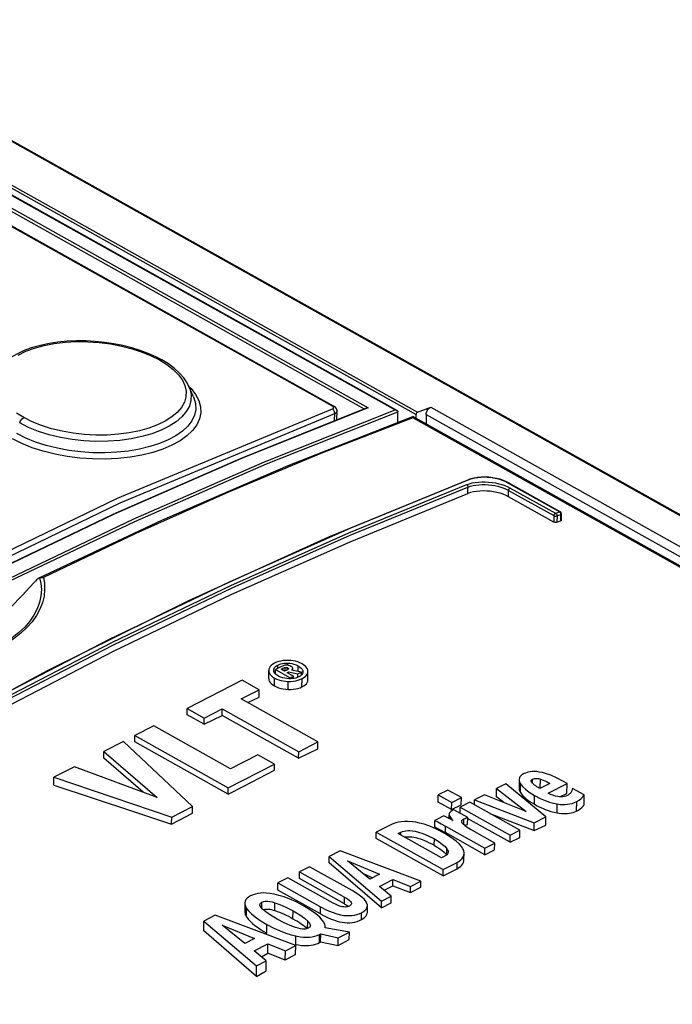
# Model space of a CAD drawing. Extents: x 0 to 420, y 0 to 297.
# Tile 34 of 47: x 372.04 to 375.44, y 108.15 to 113.27. Entities that reach past the tile are written whole.
import ezdxf

# ---------------------------------------------------------------- set-up
doc = ezdxf.new("R2010")
doc.units = 0
doc.header["$LTSCALE"] = 23.1
doc.layers.get('0').update_dxf_attribs({"linetype": 'CONTINUOUS'})
doc.layers.add('ROUNDS', color=7, linetype='CONTINUOUS')

msp = doc.modelspace()

# ---------------------------------------------------------------- linework, layer by layer
at = {"color": 9, "linetype": 'CONTINUOUS'}
for p, q in [((373.6676, 111.2611), (364.8093, 116.2116)), ((372.9204, 111.3645), (372.9311, 111.3541)), ((373.6671, 111.2479), (373.6724, 111.2516)), ((373.6726, 111.2564), (373.6676, 111.2611)), ((373.6724, 111.2516), (373.6726, 111.2564)), ((373.679, 111.1863), (373.6793, 111.2225)), ((373.3828, 109.8973), (373.3829, 109.9141)), ((373.4347, 109.9134), (373.4348, 109.9244)), ((373.4886, 109.881), (373.4888, 109.9098)), ((373.41, 109.8862), (373.41, 109.8973)), ((373.4214, 109.8834), (373.4215, 109.9018)), ((373.4335, 109.8898), (373.4336, 109.9003)), ((373.5137, 109.8793), (373.5137, 109.8803)), ((373.3653, 109.8059), (373.3656, 109.8465)), ((373.4372, 109.7876), (373.4375, 109.8289)), ((373.5089, 109.8004), (373.5092, 109.8435)), ((374.6464, 109.2506), (374.6468, 109.2969)), ((374.7101, 109.2984), (374.7103, 109.3206)), ((374.7503, 109.2727), (374.7507, 109.3206)), ((374.7204, 109.1895), (374.7207, 109.235)), ((374.8379, 109.145), (374.8382, 109.1914)), ((374.9395, 109.1546), (374.9398, 109.2037)), ((374.2759, 109.1147), (374.276, 109.1334)), ((374.2835, 109.1107), (374.2836, 109.1201)), ((374.3515, 109.0831), (374.3517, 109.1132)), ((374.0229, 109.0293), (374.023, 109.0439)), ((374.2563, 109.0421), (374.2566, 109.0765)), ((374.1981, 108.9761), (374.1983, 109.0092)), ((374.263, 108.9264), (374.2632, 108.9586)), ((374.3168, 108.8545), (374.317, 108.8871)), ((373.3, 108.6478), (373.3002, 108.6803)), ((373.7301, 108.6715), (373.7304, 108.7066)), ((373.2202, 108.6038), (373.2205, 108.648)), ((373.3671, 108.6369), (373.3674, 108.6774)), ((373.4621, 108.5941), (373.4624, 108.6343)), ((373.6049, 108.6187), (373.6052, 108.6563)), ((373.5384, 108.5438), (373.5387, 108.5818)), ((373.8183, 108.5896), (373.8186, 108.6252)), ((373.3254, 108.519), (373.3257, 108.564)), ((373.4772, 108.4601), (373.4776, 108.5043))]:
    msp.add_line(p, q, dxfattribs=at)
at = {"color": 7, "linetype": 'CONTINUOUS'}
for p, q in [((364.8173, 116.2115), (373.6756, 111.261)), ((372.9437, 111.3107), (372.9204, 111.3645)), ((373.6911, 111.1911), (373.6915, 111.2364)), ((373.3354, 109.8446), (373.3357, 109.886)), ((373.3616, 109.8869), (373.3616, 109.8879)), ((373.3707, 109.8686), (373.3709, 109.8912)), ((373.3985, 109.9054), (373.3709, 109.8912)), ((373.3709, 109.8912), (373.4481, 109.848)), ((373.3997, 109.892), (373.41, 109.8973)), ((373.4181, 109.8817), (373.3997, 109.892)), ((373.4302, 109.8879), (373.4181, 109.8817)), ((373.4311, 109.8745), (373.4381, 109.8781)), ((373.4639, 109.8561), (373.4311, 109.8745)), ((373.438, 109.8706), (373.4381, 109.8781)), ((373.4381, 109.8781), (373.4881, 109.8686)), ((373.4386, 109.8952), (373.4383, 109.894)), ((373.5065, 109.878), (373.4535, 109.8867)), ((373.4607, 109.8855), (373.4608, 109.8969)), ((373.4608, 109.8964), (373.4608, 109.8969)), ((373.488, 109.8509), (373.4881, 109.8686)), ((373.4881, 109.8686), (373.5065, 109.878)), ((373.5064, 109.863), (373.5065, 109.878)), ((373.5137, 109.8803), (373.5137, 109.8793)), ((373.5393, 109.8359), (373.5397, 109.8815)), ((373.1976, 109.8348), (372.9117, 109.6877)), ((373.2856, 109.7856), (373.1976, 109.8348)), ((373.4508, 109.8427), (373.4406, 109.8427)), ((373.4481, 109.848), (373.4639, 109.8561)), ((373.4481, 109.8427), (373.4481, 109.848)), ((373.4638, 109.844), (373.4639, 109.8561)), ((373.1923, 109.7377), (373.2856, 109.7856)), ((373.2853, 109.7478), (373.2856, 109.7856)), ((373.5915, 109.5146), (373.1923, 109.7377)), ((373.2261, 109.7188), (373.2853, 109.7478)), ((372.9114, 109.655), (372.9117, 109.6877)), ((372.9994, 109.6058), (372.9114, 109.655)), ((372.9117, 109.6877), (372.9996, 109.6386)), ((372.9994, 109.6058), (373.0923, 109.6525)), ((372.9996, 109.6386), (373.0926, 109.6864)), ((373.0923, 109.6525), (373.0926, 109.6864)), ((373.4915, 109.4294), (373.0923, 109.6525)), ((373.0926, 109.6864), (373.4917, 109.4633)), ((372.9994, 109.6058), (372.9996, 109.6386)), ((372.7375, 109.5981), (372.6378, 109.5468)), ((373.137, 109.3749), (372.7375, 109.5981)), ((372.5801, 109.5171), (372.4772, 109.4643)), ((372.9381, 109.1785), (372.5801, 109.5171)), ((372.6376, 109.5145), (372.6378, 109.5468)), ((373.1247, 109.2423), (372.6376, 109.5145)), ((372.6378, 109.5468), (373.1249, 109.2746)), ((373.4917, 109.4633), (373.5915, 109.5146)), ((373.5912, 109.479), (373.5915, 109.5146)), ((372.477, 109.4301), (372.4772, 109.4643)), ((372.4772, 109.4643), (372.7547, 109.2254)), ((373.2788, 109.4478), (373.137, 109.3749)), ((373.3664, 109.3988), (373.2788, 109.4478)), ((373.4915, 109.4294), (373.5912, 109.479)), ((373.4915, 109.4294), (373.4917, 109.4633)), ((372.6824, 109.2522), (372.477, 109.4301)), ((373.1249, 109.2746), (373.3664, 109.3988)), ((373.3661, 109.3664), (373.3664, 109.3988)), ((372.3238, 109.3853), (372.216, 109.3299)), ((372.7547, 109.2254), (372.3238, 109.3853)), ((372.2157, 109.2896), (372.216, 109.3299)), ((372.216, 109.3299), (372.8303, 109.1231)), ((374.5714, 109.2967), (374.5218, 109.2712)), ((374.7789, 109.1246), (374.5714, 109.2967)), ((374.6398, 109.3182), (374.6394, 109.2712)), ((374.703, 109.3089), (374.7025, 109.3115)), ((374.8005, 109.2985), (374.7479, 109.2715)), ((374.7905, 109.2477), (374.8893, 109.2985)), ((374.8893, 109.2985), (374.8705, 109.3089)), ((374.8889, 109.2464), (374.8893, 109.2985)), ((373.1247, 109.2423), (373.1249, 109.2746)), ((374.2694, 109.2639), (374.2189, 109.238)), ((374.339, 109.225), (374.2694, 109.2639)), ((374.5215, 109.2283), (374.5218, 109.2712)), ((374.5218, 109.2712), (374.6764, 109.1516)), ((374.8512, 109.2288), (374.8889, 109.2464)), ((374.9787, 109.2389), (374.9182, 109.2715)), ((374.2187, 109.2008), (374.2189, 109.238)), ((374.2883, 109.1619), (374.2187, 109.2008)), ((374.2189, 109.238), (374.2886, 109.1991)), ((374.2883, 109.1619), (374.2886, 109.1991)), ((374.2886, 109.1991), (374.339, 109.225)), ((374.3835, 109.2001), (374.3331, 109.1742)), ((374.3387, 109.1865), (374.339, 109.225)), ((374.6433, 109.0549), (374.3835, 109.2001)), ((374.407, 109.187), (374.4072, 109.2123)), ((374.4599, 109.2394), (374.4072, 109.2123)), ((374.4072, 109.2123), (374.719, 109.0938)), ((374.6764, 109.1516), (374.4599, 109.2394)), ((374.56, 109.1988), (374.5215, 109.2283)), ((374.9783, 109.1873), (374.9787, 109.2389)), ((372.8301, 109.0863), (372.9378, 109.144)), ((372.8303, 109.1231), (372.9381, 109.1785)), ((372.9378, 109.144), (372.9381, 109.1785)), ((374.2883, 109.1619), (374.3387, 109.1865)), ((374.2991, 109.1608), (374.2918, 109.1571)), ((374.3719, 109.1201), (374.2991, 109.1608)), ((374.3329, 109.1419), (374.3331, 109.1742)), ((374.3331, 109.1742), (374.5929, 109.029)), ((374.4871, 109.1422), (374.7187, 109.0531)), ((372.8301, 109.0863), (372.8303, 109.1231)), ((374.2006, 109.0717), (374.2008, 109.1061)), ((374.247, 109.1299), (374.2008, 109.1061)), ((374.2955, 109.1044), (374.247, 109.1299)), ((374.2752, 109.1334), (374.2751, 109.1151)), ((374.2753, 109.1382), (374.276, 109.1334)), ((374.3716, 109.0837), (374.3719, 109.1201)), ((374.5926, 108.9918), (374.3718, 109.1152)), ((374.7187, 109.0531), (374.719, 109.0938)), ((374.719, 109.0938), (374.7789, 109.1246)), ((374.7785, 109.0818), (374.7789, 109.1246)), ((373.8959, 109.0119), (373.8961, 109.044)), ((373.9757, 109.0849), (373.8961, 109.044)), ((373.8961, 109.044), (374.2441, 108.8495)), ((374.0094, 109.0369), (374.023, 109.0439)), ((374.2358, 108.9104), (374.0094, 109.0369)), ((374.2526, 109.0374), (374.2099, 109.0595)), ((374.2411, 109.0505), (374.2563, 109.0421)), ((374.4618, 108.9272), (374.2563, 109.0421)), ((374.2566, 109.0765), (374.4621, 108.9617)), ((374.3561, 109.0791), (374.3579, 109.0799)), ((374.5125, 108.9876), (374.3964, 109.0525)), ((374.5929, 109.029), (374.6433, 109.0549)), ((374.643, 109.0164), (374.6433, 109.0549)), ((374.7187, 109.0531), (374.7785, 109.0818)), ((374.2438, 108.8174), (373.8959, 109.0119)), ((374.4621, 108.9617), (374.5125, 108.9876)), ((374.5122, 108.9522), (374.5125, 108.9876)), ((374.5926, 108.9918), (374.5929, 109.029)), ((374.5926, 108.9918), (374.643, 109.0164)), ((373.7079, 108.9472), (373.6501, 108.9174)), ((374.1278, 108.7898), (373.7079, 108.9472)), ((374.3527, 108.9012), (374.353, 108.9345)), ((374.4618, 108.9272), (374.4621, 108.9617)), ((374.4618, 108.9272), (374.5122, 108.9522)), ((373.6498, 108.8846), (373.6501, 108.9174)), ((373.9232, 108.6509), (373.6498, 108.8846)), ((373.6501, 108.9174), (373.9234, 108.6846)), ((373.8629, 108.7998), (373.7455, 108.8949)), ((373.7455, 108.8949), (373.9133, 108.8258)), ((374.2525, 108.9189), (374.2358, 108.9104)), ((374.2441, 108.8495), (374.317, 108.8871)), ((373.4951, 108.8028), (373.4954, 108.8379)), ((373.5478, 108.8648), (373.4954, 108.8379)), ((373.4954, 108.8379), (373.7304, 108.7066)), ((373.7696, 108.7408), (373.5478, 108.8648)), ((374.2438, 108.8174), (374.3168, 108.8545)), ((374.2438, 108.8174), (374.2441, 108.8495)), ((373.4357, 108.8072), (373.3834, 108.7803)), ((373.6707, 108.6759), (373.4357, 108.8072)), ((373.7301, 108.6715), (373.4951, 108.8028)), ((373.8274, 108.8286), (373.8782, 108.8077)), ((373.9133, 108.8258), (373.8629, 108.7998)), ((373.9119, 108.762), (373.9824, 108.7983)), ((373.9822, 108.766), (373.9824, 108.7983)), ((373.9824, 108.7983), (374.0738, 108.762)), ((374.0738, 108.762), (374.1278, 108.7898)), ((374.1276, 108.7577), (374.1278, 108.7898)), ((373.3831, 108.7427), (373.3834, 108.7803)), ((373.6049, 108.6187), (373.3831, 108.7427)), ((373.3834, 108.7803), (373.6052, 108.6563)), ((373.9741, 108.7107), (373.9119, 108.762)), ((373.9362, 108.742), (373.9822, 108.766)), ((373.9822, 108.766), (374.0736, 108.7298)), ((374.0736, 108.7298), (374.0738, 108.762)), ((374.0736, 108.7298), (374.1276, 108.7577)), ((373.9232, 108.6509), (373.9234, 108.6846)), ((373.9234, 108.6846), (373.9741, 108.7107)), ((373.9739, 108.6776), (373.9741, 108.7107)), ((373.2108, 108.6752), (373.2105, 108.6318)), ((373.3066, 108.6415), (373.3093, 108.6424)), ((373.7469, 108.6612), (373.7511, 108.6581)), ((373.8493, 108.627), (373.8496, 108.6617)), ((373.9232, 108.6509), (373.9739, 108.6776)), ((372.998, 108.5305), (372.9984, 108.5822)), ((373.0562, 108.612), (372.9984, 108.5822)), ((372.9984, 108.5822), (373.2717, 108.3494)), ((373.4762, 108.4546), (373.0562, 108.612)), ((373.2713, 108.2939), (372.998, 108.5305)), ((373.2113, 108.4647), (373.0938, 108.5597)), ((373.0938, 108.5597), (373.2617, 108.4906)), ((373.5307, 108.5482), (373.5364, 108.543)), ((373.6299, 108.5465), (373.63, 108.5491)), ((373.7556, 108.5249), (373.6299, 108.5465)), ((373.6973, 108.4949), (373.7556, 108.5249)), ((373.7553, 108.4861), (373.7556, 108.5249)), ((373.2617, 108.4906), (373.2113, 108.4647)), ((373.6006, 108.4706), (373.6009, 108.5122)), ((373.6006, 108.4706), (373.6061, 108.4736)), ((373.6009, 108.5122), (373.6064, 108.515)), ((373.6061, 108.4736), (373.6064, 108.515)), ((373.6061, 108.4736), (373.697, 108.4544)), ((373.6064, 108.515), (373.6973, 108.4949)), ((373.697, 108.4544), (373.6973, 108.4949)), ((373.697, 108.4544), (373.7553, 108.4861)), ((373.2602, 108.4269), (373.3307, 108.4631)), ((373.3225, 108.3755), (373.2602, 108.4269)), ((373.3304, 108.4142), (373.3307, 108.4631)), ((373.3307, 108.4631), (373.4222, 108.4268)), ((373.4218, 108.3785), (373.4222, 108.4268)), ((373.4222, 108.4268), (373.4762, 108.4546)), ((373.4758, 108.4086), (373.4762, 108.4546)), ((373.2717, 108.3494), (373.3225, 108.3755)), ((373.2977, 108.396), (373.3304, 108.4142)), ((373.3221, 108.3226), (373.3225, 108.3755)), ((373.4218, 108.3785), (373.3304, 108.4142)), ((373.4758, 108.4086), (373.4218, 108.3785)), ((373.2713, 108.2939), (373.2717, 108.3494)), ((373.2713, 108.2939), (373.3221, 108.3226))]:
    msp.add_line(p, q, dxfattribs=at)
for points in [[(372.7796, 111.5018), (372.7481, 111.5182), (372.7085, 111.5357), (372.6664, 111.5513), (372.6223, 111.5649), (372.5765, 111.5765), (372.5293, 111.5859), (372.4811, 111.5931), (372.4322, 111.5981), (372.383, 111.6008), (372.3339, 111.6011), (372.2853, 111.5989), (372.2376, 111.5943), (372.1914, 111.5873), (372.1471, 111.5779), (372.1052, 111.5661), (372.0661, 111.552), (372.03, 111.5358), (371.9975, 111.5175), (371.9688, 111.4972), (371.9443, 111.4753), (371.9243, 111.4521), (371.9089, 111.4278), (371.9038, 111.4175)], [(372.9204, 111.3645), (372.9112, 111.3828), (372.8937, 111.4088), (372.8715, 111.434), (372.8447, 111.4582), (372.8135, 111.4812), (372.7796, 111.5018)], [(373.6915, 111.2364), (373.6914, 111.2375), (373.6906, 111.243), (373.6885, 111.2483), (373.6853, 111.2531), (373.681, 111.2573), (373.6756, 111.261)], [(373.3659, 109.9236), (373.3564, 109.918), (373.3489, 109.9123), (373.3433, 109.9064), (373.3392, 109.9002), (373.3366, 109.8934), (373.3357, 109.886)], [(373.3616, 109.8879), (373.3621, 109.8922), (373.3638, 109.8971), (373.3666, 109.9016), (373.3706, 109.9058), (373.3759, 109.91), (373.3829, 109.9141)], [(373.4376, 109.9384), (373.424, 109.9382), (373.4114, 109.9372), (373.3995, 109.9352), (373.3881, 109.9324), (373.3769, 109.9286), (373.3659, 109.9236)], [(373.3829, 109.9141), (373.3909, 109.9177), (373.3989, 109.9204), (373.4071, 109.9224), (373.4156, 109.9237), (373.4248, 109.9244), (373.4348, 109.9244)], [(373.4254, 109.9138), (373.4201, 109.9131), (373.4139, 109.9116), (373.4068, 109.9092), (373.3985, 109.9054)], [(373.4511, 109.9075), (373.4448, 109.9106), (373.4393, 109.9125), (373.4344, 109.9135), (373.4299, 109.9139), (373.4254, 109.9138)], [(373.4348, 109.9244), (373.4459, 109.9235), (373.4565, 109.9218), (373.4671, 109.9191), (373.4778, 109.9152), (373.4888, 109.9098)], [(373.5093, 109.9205), (373.4982, 109.926), (373.4871, 109.9303), (373.4756, 109.9336), (373.4638, 109.936), (373.4512, 109.9376), (373.4376, 109.9384)], [(373.4888, 109.9098), (373.4984, 109.9037), (373.5052, 109.8978), (373.5099, 109.892), (373.5126, 109.8862), (373.5137, 109.8803)], [(373.5397, 109.8815), (373.5387, 109.8888), (373.5362, 109.8956), (373.5322, 109.902), (373.5265, 109.9083), (373.519, 109.9144), (373.5093, 109.9205)], [(373.3357, 109.886), (373.3365, 109.8786), (373.3389, 109.8718), (373.3428, 109.8653), (373.3484, 109.859), (373.3559, 109.8528), (373.3656, 109.8465)], [(373.3862, 109.8571), (373.3767, 109.8634), (373.37, 109.8693), (373.3654, 109.8751), (373.3627, 109.8809), (373.3616, 109.8869)], [(373.4406, 109.8427), (373.4295, 109.8435), (373.4189, 109.8452), (373.4083, 109.8479), (373.3975, 109.8517), (373.3862, 109.8571)], [(373.41, 109.8973), (373.414, 109.8992), (373.4178, 109.9006), (373.4215, 109.9018)], [(373.4215, 109.9018), (373.424, 109.9022), (373.4263, 109.9023), (373.4285, 109.9021), (373.4309, 109.9015), (373.4336, 109.9003)], [(373.4383, 109.894), (373.4369, 109.8923), (373.4344, 109.8903), (373.4302, 109.8879)], [(373.4336, 109.9003), (373.4362, 109.8987), (373.4377, 109.8973), (373.4384, 109.8961), (373.4386, 109.8952)], [(373.4608, 109.8969), (373.4605, 109.8987), (373.4591, 109.9012), (373.4562, 109.9041), (373.4511, 109.9075)], [(373.4535, 109.8867), (373.4567, 109.8892), (373.4589, 109.8915), (373.4602, 109.8939), (373.4608, 109.8964)], [(373.5115, 109.87), (373.5087, 109.8654), (373.5047, 109.8611), (373.4993, 109.857), (373.4924, 109.8529)], [(373.5092, 109.8435), (373.519, 109.8492), (373.5266, 109.8551), (373.5323, 109.8611), (373.5364, 109.8674), (373.5388, 109.8741), (373.5396, 109.8809)], [(373.5137, 109.8793), (373.5132, 109.8749), (373.5115, 109.87)], [(373.3354, 109.8446), (373.3361, 109.8378), (373.3385, 109.8309), (373.3427, 109.8242), (373.3486, 109.8177), (373.3563, 109.8116), (373.3653, 109.8059)], [(373.3653, 109.8059), (373.3757, 109.8007), (373.387, 109.7963), (373.399, 109.7928), (373.4115, 109.7902), (373.4244, 109.7884), (373.4372, 109.7876)], [(373.3656, 109.8465), (373.3767, 109.8411), (373.3879, 109.8369), (373.3993, 109.8337), (373.4113, 109.8313), (373.4239, 109.8297), (373.4375, 109.8289)], [(373.4375, 109.8289), (373.4516, 109.8291), (373.4644, 109.8302), (373.4762, 109.8321), (373.4875, 109.8349), (373.4984, 109.8386), (373.5092, 109.8435)], [(373.4685, 109.8447), (373.46, 109.8434), (373.4508, 109.8427)], [(373.4924, 109.8529), (373.4845, 109.8494), (373.4766, 109.8467), (373.4685, 109.8447)], [(373.5089, 109.8004), (373.5182, 109.8054), (373.5259, 109.8109), (373.532, 109.8169), (373.5362, 109.8232), (373.5386, 109.8298), (373.5393, 109.8359)], [(373.4372, 109.7876), (373.4506, 109.7875), (373.4636, 109.7883), (373.4762, 109.79), (373.488, 109.7927), (373.499, 109.7962), (373.5089, 109.8004)], [(373.1247, 109.2423), (373.2052, 109.284), (373.2856, 109.3254), (373.3661, 109.3664)], [(374.6621, 109.3475), (374.6545, 109.3427), (374.6487, 109.3378), (374.6444, 109.3326), (374.6415, 109.3271), (374.64, 109.321), (374.6398, 109.3182)], [(374.6825, 109.3557), (374.6734, 109.3524), (374.6667, 109.3496), (374.6621, 109.3475)], [(374.7213, 109.3599), (374.7074, 109.3597), (374.6968, 109.3588), (374.6887, 109.3574), (374.6825, 109.3557)], [(374.7827, 109.3484), (374.7617, 109.3542), (374.745, 109.3576), (374.7318, 109.3594), (374.7213, 109.3599)], [(374.8705, 109.3089), (374.8342, 109.3278), (374.8054, 109.3404), (374.7827, 109.3484)], [(374.6398, 109.3182), (374.64, 109.3142), (374.6421, 109.3063), (374.6468, 109.2969)], [(374.6468, 109.2969), (374.6573, 109.2829), (374.6723, 109.268), (374.6929, 109.2522), (374.7207, 109.235)], [(374.7025, 109.3115), (374.703, 109.3139), (374.7043, 109.3161), (374.7066, 109.3183), (374.7103, 109.3206)], [(374.7142, 109.2944), (374.7088, 109.2996), (374.7052, 109.3044), (374.703, 109.3089)], [(374.7103, 109.3206), (374.7147, 109.3225), (374.7192, 109.3237), (374.7239, 109.3244), (374.7291, 109.3246), (374.735, 109.3242), (374.742, 109.323), (374.7507, 109.3206)], [(374.7321, 109.2811), (374.7261, 109.2851), (374.72, 109.2896), (374.7142, 109.2944)], [(374.7507, 109.3206), (374.7653, 109.3154), (374.7818, 109.3082), (374.8005, 109.2985)], [(372.2157, 109.2896), (372.6253, 109.1542), (372.8301, 109.0863)], [(374.6394, 109.2712), (374.6396, 109.268), (374.6408, 109.2623), (374.6432, 109.2564), (374.6464, 109.2506)], [(374.6464, 109.2506), (374.6524, 109.2423), (374.6595, 109.2341), (374.6675, 109.2262), (374.6764, 109.2186), (374.686, 109.2112), (374.6965, 109.2039), (374.7079, 109.1967), (374.7204, 109.1895)], [(374.7479, 109.2715), (374.744, 109.2738), (374.7388, 109.277), (374.7321, 109.2811)], [(374.8419, 109.2299), (374.829, 109.2326), (374.8163, 109.2363), (374.8036, 109.2412), (374.7905, 109.2477)], [(374.903, 109.2435), (374.8994, 109.2405), (374.8956, 109.2379), (374.8916, 109.2358)], [(374.9109, 109.2526), (374.9089, 109.2497), (374.9063, 109.2466), (374.903, 109.2435)], [(374.9182, 109.2715), (374.9168, 109.2659), (374.9144, 109.2596), (374.9109, 109.2526)], [(374.7207, 109.235), (374.7495, 109.2202), (374.775, 109.2093), (374.7979, 109.2013), (374.8188, 109.1954), (374.8382, 109.1914)], [(374.8382, 109.1914), (374.8535, 109.1892), (374.8674, 109.1883), (374.8802, 109.1884), (374.8924, 109.1894), (374.9042, 109.1913), (374.9159, 109.1942), (374.9277, 109.1982), (374.9398, 109.2037)], [(374.8916, 109.2358), (374.8836, 109.2325), (374.876, 109.2303), (374.8683, 109.229), (374.8603, 109.2285), (374.8517, 109.2287), (374.8419, 109.2299)], [(374.9398, 109.2037), (374.9523, 109.2111), (374.9629, 109.2192), (374.9717, 109.2284), (374.9787, 109.2389)], [(374.2776, 109.1459), (374.2758, 109.1419), (374.2753, 109.1382)], [(374.2918, 109.1571), (374.2848, 109.1529), (374.2802, 109.1492), (374.2776, 109.1459)], [(374.7204, 109.1895), (374.7345, 109.1819), (374.7483, 109.175), (374.7621, 109.1688), (374.7761, 109.163), (374.7906, 109.1577), (374.8058, 109.1528), (374.8216, 109.1485), (374.8379, 109.145)], [(374.8379, 109.145), (374.8492, 109.1431), (374.8607, 109.1418), (374.8718, 109.1412), (374.8822, 109.1413), (374.8922, 109.1419), (374.902, 109.1431), (374.9117, 109.145), (374.9215, 109.1477), (374.9309, 109.1509), (374.9395, 109.1546)], [(374.9395, 109.1546), (374.9495, 109.1598), (374.9585, 109.1658), (374.9664, 109.1723), (374.9731, 109.1796), (374.9783, 109.1873)], [(374.0839, 109.0988), (374.0611, 109.1003), (374.042, 109.1003), (374.0257, 109.0991), (374.0113, 109.0969), (373.9985, 109.0939), (373.9867, 109.0899), (373.9757, 109.0849)], [(374.2099, 109.0595), (374.1747, 109.075), (374.1456, 109.0854), (374.1215, 109.0922), (374.1013, 109.0964), (374.0839, 109.0988)], [(374.2008, 109.1061), (374.2161, 109.0985), (374.2347, 109.0886), (374.2566, 109.0765)], [(374.276, 109.1334), (374.2777, 109.1294), (374.2802, 109.1249), (374.2836, 109.1201)], [(374.2836, 109.1201), (374.2918, 109.1095), (374.2955, 109.1044)], [(374.3408, 109.1006), (374.3412, 109.1032), (374.3423, 109.1057), (374.3443, 109.1081), (374.3473, 109.1105), (374.3517, 109.1132)], [(374.349, 109.0853), (374.344, 109.0913), (374.3415, 109.0962), (374.3408, 109.1006)], [(374.3517, 109.1132), (374.3582, 109.1161), (374.3649, 109.1184), (374.3719, 109.1201)], [(374.023, 109.0439), (374.0318, 109.0478), (374.0408, 109.0505), (374.0501, 109.0523), (374.0601, 109.0533), (374.0711, 109.0533), (374.0837, 109.0523), (374.0986, 109.0498), (374.1166, 109.0453), (374.1385, 109.0378), (374.1654, 109.0262), (374.1983, 109.0092)], [(374.2006, 109.0717), (374.2091, 109.0675), (374.2173, 109.0632), (374.2254, 109.059), (374.2333, 109.0547), (374.2411, 109.0505)], [(374.3512, 108.9483), (374.3474, 108.9585), (374.3405, 108.9699), (374.3293, 108.9829), (374.3126, 108.998), (374.2879, 109.0159), (374.2526, 109.0374)], [(374.3693, 109.0691), (374.3613, 109.0749), (374.3546, 109.0803), (374.349, 109.0853)], [(374.3579, 109.0799), (374.3647, 109.0821), (374.3716, 109.0837)], [(374.3964, 109.0525), (374.387, 109.0579), (374.3779, 109.0635), (374.3693, 109.0691)], [(374.0428, 109.0182), (374.0486, 109.0194), (374.0588, 109.0204), (374.0696, 109.0205), (374.0806, 109.0197), (374.0915, 109.0182), (374.1023, 109.016), (374.113, 109.0132), (374.1241, 109.0098), (374.1357, 109.0057), (374.1475, 109.001), (374.1596, 108.9957), (374.172, 108.9898), (374.1847, 108.9833), (374.1981, 108.9761)], [(374.1983, 109.0092), (374.2233, 108.9939), (374.2413, 108.9807), (374.2542, 108.9691), (374.2632, 108.9586)], [(374.1981, 108.9761), (374.2103, 108.9689), (374.2213, 108.962), (374.2313, 108.9551), (374.2405, 108.9481), (374.2489, 108.9409), (374.2565, 108.9334), (374.2626, 108.9261)], [(374.2701, 108.9412), (374.2701, 108.9403), (374.2692, 108.9356), (374.267, 108.9312), (374.2637, 108.927), (374.2589, 108.923), (374.2525, 108.9189)], [(374.2632, 108.9586), (374.2675, 108.9516), (374.2697, 108.9456), (374.2701, 108.9412)], [(374.317, 108.8871), (374.3281, 108.8936), (374.3369, 108.9005), (374.3438, 108.908), (374.3488, 108.9162), (374.352, 108.9254), (374.353, 108.9345)], [(374.353, 108.9345), (374.353, 108.936), (374.3512, 108.9483)], [(374.3168, 108.8545), (374.3267, 108.8602), (374.3349, 108.8662), (374.3415, 108.8727), (374.3467, 108.8797), (374.3503, 108.8873), (374.3523, 108.8956), (374.3527, 108.9012)], [(373.8496, 108.6617), (373.8494, 108.665), (373.8474, 108.6732), (373.8427, 108.6825), (373.8343, 108.6933), (373.8208, 108.7063), (373.8001, 108.7219), (373.7696, 108.7408)], [(373.2415, 108.713), (373.2308, 108.7067), (373.2227, 108.7002), (373.2169, 108.6935), (373.213, 108.6863), (373.211, 108.6785), (373.2108, 108.6752)], [(373.364, 108.7218), (373.3423, 108.7257), (373.3238, 108.7276), (373.3075, 108.7281), (373.2929, 108.7273), (373.2793, 108.7255), (373.2664, 108.7227), (373.2539, 108.7186), (373.2415, 108.713)], [(373.2896, 108.6667), (373.2898, 108.6682), (373.2908, 108.6717), (373.2929, 108.6748), (373.2959, 108.6776), (373.3002, 108.6803)], [(373.3002, 108.6803), (373.3054, 108.6825), (373.3109, 108.684), (373.3168, 108.685), (373.3235, 108.6855), (373.3314, 108.6853), (373.341, 108.6841), (373.3528, 108.6817), (373.3674, 108.6774)], [(373.5161, 108.6619), (373.4787, 108.6814), (373.4455, 108.6961), (373.4158, 108.7073), (373.3888, 108.7156), (373.364, 108.7218)], [(373.7304, 108.7066), (373.7452, 108.6976), (373.7551, 108.6902), (373.7613, 108.6842), (373.7648, 108.6793), (373.7664, 108.6752), (373.7666, 108.6729)], [(373.2105, 108.6318), (373.2108, 108.6273), (373.2125, 108.6194), (373.2158, 108.6115), (373.2202, 108.6038)], [(373.2108, 108.6752), (373.2112, 108.6698), (373.2141, 108.6598), (373.2205, 108.648)], [(373.2205, 108.648), (373.2309, 108.6344), (373.2454, 108.6196), (373.2649, 108.6032), (373.291, 108.5849), (373.3257, 108.564)], [(373.3031, 108.6444), (373.2958, 108.6524), (373.2917, 108.6589), (373.2899, 108.664), (373.2896, 108.6667)], [(373.3794, 108.5916), (373.3447, 108.6125), (373.3201, 108.6299), (373.3031, 108.6444)], [(373.3093, 108.6424), (373.3148, 108.6436), (373.3206, 108.6443), (373.3269, 108.6445), (373.3339, 108.6441), (373.3417, 108.6432), (373.3501, 108.6416), (373.3587, 108.6394), (373.3671, 108.6369)], [(373.3671, 108.6369), (373.3798, 108.6325), (373.3922, 108.6278), (373.4042, 108.6228), (373.4158, 108.6177), (373.4271, 108.6124), (373.4384, 108.6067), (373.45, 108.6007), (373.4621, 108.5941)], [(373.3674, 108.6774), (373.3937, 108.6678), (373.425, 108.6538), (373.4624, 108.6343)], [(373.4624, 108.6343), (373.4972, 108.6135), (373.5218, 108.5962), (373.5387, 108.5818)], [(373.6013, 108.6014), (373.5809, 108.6194), (373.5534, 108.6393), (373.5161, 108.6619)], [(373.6052, 108.6563), (373.6387, 108.6391), (373.6666, 108.6274), (373.6899, 108.6197), (373.7097, 108.6147), (373.7269, 108.6117), (373.7422, 108.6103), (373.7561, 108.61), (373.7691, 108.6108), (373.7816, 108.6126), (373.7938, 108.6155), (373.8061, 108.6196), (373.8186, 108.6252)], [(373.756, 108.6602), (373.7507, 108.6579), (373.7454, 108.6563), (373.7399, 108.6554), (373.7341, 108.655), (373.7276, 108.6553), (373.72, 108.6563), (373.711, 108.6583), (373.7, 108.6619), (373.6868, 108.6675), (373.6707, 108.6759)], [(373.7301, 108.6715), (373.7362, 108.668), (373.7418, 108.6646), (373.7469, 108.6612)], [(373.7666, 108.6729), (373.7666, 108.6717), (373.7657, 108.6686), (373.7637, 108.6658), (373.7606, 108.663), (373.756, 108.6602)], [(373.8183, 108.5896), (373.8279, 108.5953), (373.8361, 108.6016), (373.8424, 108.6083), (373.8467, 108.6153), (373.8489, 108.6223), (373.8493, 108.627)], [(373.8186, 108.6252), (373.8296, 108.6317), (373.8376, 108.638), (373.8434, 108.6443), (373.8472, 108.6508), (373.8492, 108.6577), (373.8496, 108.6617)], [(373.2202, 108.6038), (373.2288, 108.5921), (373.2391, 108.5807), (373.2507, 108.5698), (373.2633, 108.5594), (373.2768, 108.5493), (373.2914, 108.5394), (373.3075, 108.5293), (373.3254, 108.519)], [(373.4743, 108.5486), (373.4482, 108.5583), (373.4169, 108.5721), (373.3794, 108.5916)], [(373.4621, 108.5941), (373.474, 108.5873), (373.4849, 108.5807), (373.4951, 108.5743), (373.5047, 108.568), (373.5138, 108.5616), (373.5225, 108.555), (373.5307, 108.5482)], [(373.5387, 108.5818), (373.5462, 108.5736), (373.5504, 108.5671), (373.5522, 108.5618), (373.5524, 108.5591)], [(373.63, 108.5491), (373.6296, 108.5551), (373.6272, 108.5646), (373.6223, 108.5753), (373.614, 108.5874), (373.6013, 108.6014)], [(373.6049, 108.6187), (373.6201, 108.6106), (373.6348, 108.6033), (373.6491, 108.5968), (373.6633, 108.5911), (373.6774, 108.5861), (373.6914, 108.5818), (373.7051, 108.5784), (373.7185, 108.5759), (373.7317, 108.5741), (373.7448, 108.5733), (373.758, 108.5734), (373.7711, 108.5746), (373.784, 108.5769), (373.7964, 108.5802), (373.8079, 108.5845), (373.8183, 108.5896)], [(373.3257, 108.564), (373.3627, 108.5448), (373.3956, 108.5302), (373.4252, 108.519), (373.4524, 108.5106), (373.4776, 108.5043)], [(373.5417, 108.5453), (373.5367, 108.5431), (373.5314, 108.5416), (373.5255, 108.5406), (373.5189, 108.5402), (373.511, 108.5405), (373.5013, 108.5417), (373.4893, 108.5443), (373.4743, 108.5486)], [(373.5524, 108.5591), (373.5523, 108.5575), (373.5513, 108.5539), (373.5492, 108.5508), (373.5461, 108.5479), (373.5417, 108.5453)], [(373.4776, 108.5043), (373.4991, 108.5004), (373.5175, 108.4984), (373.5338, 108.4978), (373.5485, 108.4985), (373.5622, 108.5001), (373.5753, 108.5029), (373.5881, 108.5068), (373.6009, 108.5122)], [(373.4772, 108.4601), (373.4915, 108.4575), (373.5061, 108.4556), (373.5202, 108.4546), (373.5333, 108.4545), (373.5455, 108.4552), (373.5571, 108.4566), (373.5686, 108.4589), (373.5799, 108.462), (373.5907, 108.466), (373.6006, 108.4706)]]:
    msp.add_lwpolyline(points, dxfattribs=at)
at = {"color": 9, "linetype": 'CONTINUOUS'}
for points in [[(372.0309, 111.5274), (372.0712, 111.547), (372.1164, 111.5637), (372.1656, 111.5772), (372.2188, 111.5873), (372.2752, 111.594), (372.3337, 111.5972), (372.3927, 111.5967), (372.452, 111.5927), (372.511, 111.5851), (372.5685, 111.5743), (372.6237, 111.5602), (372.676, 111.5432), (372.7241, 111.5236), (372.7672, 111.5019)], [(372.7796, 111.5018), (372.775, 111.5032), (372.7672, 111.5019)], [(372.7672, 111.5019), (372.8056, 111.478), (372.8385, 111.4523), (372.8655, 111.425), (372.8857, 111.3968), (372.8991, 111.3681), (372.9055, 111.339), (372.9047, 111.3103)], [(372.9311, 111.3541), (372.9549, 111.3228), (372.9714, 111.2907), (372.9803, 111.2584), (372.9814, 111.2263), (372.9748, 111.1947), (372.9605, 111.1641), (372.9387, 111.1347), (372.9097, 111.107), (372.8738, 111.0814), (372.8318, 111.0585), (372.7843, 111.0383), (372.7317, 111.0211), (372.6744, 111.007), (372.6133, 110.9965), (372.5497, 110.9895), (372.4846, 110.9863), (372.4185, 110.9869), (372.3523, 110.9913), (372.2866, 110.9995), (372.2226, 111.0113), (372.1612, 111.0268), (372.1034, 111.0454), (372.05, 111.067), (372.0019, 111.0913)], [(372.9204, 111.3645), (372.9249, 111.3527), (372.9316, 111.322), (372.9308, 111.2915), (372.9224, 111.2617), (372.9065, 111.2329), (372.8835, 111.2055), (372.8537, 111.18), (372.8174, 111.1567), (372.775, 111.1359), (372.7273, 111.1179), (372.6751, 111.103), (372.6191, 111.0915), (372.56, 111.0835), (372.4986, 111.0791), (372.436, 111.0784), (372.3733, 111.0815), (372.3113, 111.0883), (372.2506, 111.0988), (372.192, 111.1128), (372.1366, 111.1301), (372.0852, 111.1505), (372.0385, 111.1739)], [(372.9438, 111.3106), (372.946, 111.3051), (372.9543, 111.2745), (372.9553, 111.2441), (372.9489, 111.2143), (372.9351, 111.1853), (372.9142, 111.1576), (372.8867, 111.1316), (372.8526, 111.1077), (372.8126, 111.0861), (372.7673, 111.0671), (372.7172, 111.0509), (372.6629, 111.0378), (372.6052, 111.028), (372.5451, 111.0216), (372.4832, 111.0187), (372.4203, 111.0193), (372.3574, 111.0236), (372.2953, 111.0313), (372.2348, 111.0425), (372.1767, 111.057), (372.1216, 111.0747), (372.0703, 111.0954), (372.0234, 111.1189)], [(372.9047, 111.3103), (372.8967, 111.2823), (372.8815, 111.2549), (372.8594, 111.229), (372.8314, 111.2054), (372.797, 111.1836), (372.7564, 111.1639), (372.711, 111.147), (372.6619, 111.1333), (372.6091, 111.1227), (372.5526, 111.1152), (372.4942, 111.1113), (372.4353, 111.1108), (372.376, 111.114), (372.3169, 111.1206), (372.2594, 111.1307), (372.204, 111.144), (372.1516, 111.1606), (372.1034, 111.1799), (372.0601, 111.2016)], [(369.1826, 108.9413), (370.3028, 109.6276), (371.426, 110.242), (372.5486, 110.7827), (373.6671, 111.2479)], [(373.6793, 111.2225), (373.6782, 111.2326), (373.6737, 111.2418), (373.6671, 111.2479)], [(373.6676, 111.2611), (373.6741, 111.2616), (373.6756, 111.261)], [(369.198, 108.9176), (370.3174, 109.6034), (371.4398, 110.2174), (372.5616, 110.7577), (373.6793, 111.2225)], [(372.0601, 111.2016), (372.0215, 111.2257)], [(372.0385, 111.1739), (372.0433, 111.1853), (372.0509, 111.1951), (372.0601, 111.2016)], [(373.6793, 111.2225), (373.6882, 111.2286), (373.6915, 111.2364)]]:
    msp.add_lwpolyline(points, dxfattribs=at)
at = {"layer": 'ROUNDS', "color": 9, "linetype": 'CONTINUOUS'}
for p, q in [((365.2192, 116.4257), (389.3688, 102.9296)), ((364.9173, 116.3149), (373.9947, 111.2419)), ((364.9666, 116.3239), (374.1032, 111.2178)), ((364.9747, 116.3364), (374.1113, 111.2303)), ((364.8374, 116.2752), (373.8331, 111.2479)), ((364.8455, 116.2877), (373.8534, 111.2536)), ((374.1798, 111.2557), (389.1268, 102.9025)), ((388.9006, 102.922), (374.0858, 111.2013)), ((374.1554, 111.2181), (389.0654, 102.8856)), ((374.3821, 110.879), (373.7582, 110.6252)), ((374.373, 110.8067), (374.3732, 110.8406)), ((374.85, 110.7123), (374.58, 110.8632)), ((374.5933, 110.8355), (374.8285, 110.7041)), ((374.585, 110.79), (374.5852, 110.823)), ((374.5852, 110.823), (374.8204, 110.6916)), ((374.8204, 110.6916), (374.8202, 110.6586)), ((374.8313, 110.7039), (374.8499, 110.711)), ((374.8374, 110.6912), (374.8371, 110.6572)), ((374.8374, 110.6912), (374.856, 110.6983)), ((374.8555, 110.7032), (374.856, 110.7007)), ((374.856, 110.6983), (374.8558, 110.6644)), ((374.856, 110.7007), (374.856, 110.6983)), ((373.7582, 110.6252), (373.1324, 110.3477)), ((373.1324, 110.3477), (372.5054, 110.0468)), ((372.5054, 110.0468), (371.878, 109.7228))]:
    msp.add_line(p, q, dxfattribs=at)
at = {"layer": 'ROUNDS', "color": 7, "linetype": 'CONTINUOUS'}
for p, q in [((365.2288, 116.4254), (389.38, 102.9284)), ((364.9212, 116.3148), (373.9956, 111.2435)), ((373.1883, 110.9899), (373.8446, 111.2525)), ((374.1113, 111.2303), (374.1798, 111.2557)), ((373.4376, 110.9526), (374.0855, 111.2078)), ((374.0075, 111.1771), (374.008, 111.2319)), ((374.0079, 111.2329), (374.008, 111.2319)), ((374.0855, 111.2078), (374.0855, 111.2078)), ((388.9246, 102.915), (374.0856, 111.2078)), ((374.103, 111.1981), (374.1032, 111.2178)), ((374.1554, 111.2181), (374.155, 111.169)), ((374.3881, 110.8831), (374.3776, 110.8795)), ((374.584, 110.8632), (374.5745, 110.8681)), ((374.854, 110.7123), (374.584, 110.8632)), ((374.8202, 110.6586), (374.585, 110.79)), ((374.8597, 110.7028), (374.8594, 110.6681)), ((374.8371, 110.6572), (374.8558, 110.6644)), ((372.1423, 110.3683), (372.1484, 110.37)), ((372.1408, 110.3676), (372.139, 110.3667)), ((372.1423, 110.3683), (372.1408, 110.3676))]:
    msp.add_line(p, q, dxfattribs=at)
at = {"layer": 'ROUNDS', "color": 9, "linetype": 'CONTINUOUS'}
for points in [[(369.2036, 108.7665), (369.8863, 109.2013), (370.571, 109.6098), (371.257, 109.9916), (371.9432, 110.3462), (372.6289, 110.673), (373.313, 110.9717), (373.9947, 111.2419)], [(373.8534, 111.2536), (373.1931, 110.9896), (372.5306, 110.6988), (371.8668, 110.3817), (371.2024, 110.0386), (370.5382, 109.6699), (369.8751, 109.2761), (369.2139, 108.8577)], [(369.2042, 108.75), (369.8886, 109.1861), (370.5752, 109.5959), (371.263, 109.9788), (371.9511, 110.3343), (372.6385, 110.6619), (373.3244, 110.9613), (374.008, 111.2319)], [(374.0858, 111.2013), (373.6063, 111.0145), (373.1256, 110.8135), (372.644, 110.5986), (372.1618, 110.3697)], [(374.58, 110.8632), (374.5676, 110.8695), (374.5539, 110.8751), (374.5391, 110.88), (374.5234, 110.8841), (374.5071, 110.8873), (374.4904, 110.8896), (374.4734, 110.891), (374.4566, 110.8914), (374.4401, 110.8908), (374.4241, 110.8892), (374.409, 110.8867), (374.3949, 110.8833), (374.3821, 110.879)], [(370.0566, 108.6271), (370.6711, 109.0108), (371.2872, 109.3731), (371.9041, 109.7139), (372.5212, 110.0326), (373.1378, 110.3289), (373.7533, 110.6026), (374.3671, 110.8533)], [(370.0642, 108.6152), (370.6786, 108.9987), (371.2944, 109.361), (371.9111, 109.7016), (372.528, 110.0202), (373.1444, 110.3164), (373.7597, 110.59), (374.3732, 110.8406)], [(374.3671, 110.8533), (374.3806, 110.8579), (374.3954, 110.8617), (374.4114, 110.8646), (374.4281, 110.8666), (374.4455, 110.8675), (374.4633, 110.8675), (374.4812, 110.8666), (374.4991, 110.8647), (374.5167, 110.8618), (374.5339, 110.8581), (374.5503, 110.8535), (374.5659, 110.8482), (374.5803, 110.8421), (374.5933, 110.8355)], [(374.3671, 110.8533), (374.3689, 110.852), (374.3705, 110.8502), (374.3718, 110.848), (374.3727, 110.8456), (374.3732, 110.8431), (374.3732, 110.8406)], [(374.3732, 110.8406), (374.3859, 110.8449), (374.3998, 110.8483), (374.4147, 110.8509), (374.4304, 110.8527), (374.4467, 110.8535), (374.4634, 110.8534), (374.4802, 110.8524), (374.497, 110.8506), (374.5135, 110.8478), (374.5295, 110.8443), (374.545, 110.84), (374.5596, 110.8349), (374.573, 110.8292), (374.5852, 110.823)], [(374.3821, 110.879), (374.3803, 110.8797), (374.3785, 110.8797), (374.3776, 110.8795)], [(374.58, 110.8632), (374.5817, 110.8636), (374.5832, 110.8635), (374.584, 110.8632)], [(374.5933, 110.8355), (374.5915, 110.8346), (374.5899, 110.8333), (374.5883, 110.8315), (374.587, 110.8295), (374.5861, 110.8274), (374.5854, 110.8252), (374.5852, 110.823)], [(374.8285, 110.7041), (374.8267, 110.7032), (374.8251, 110.7018), (374.8235, 110.7001), (374.8222, 110.6981), (374.8213, 110.6959), (374.8206, 110.6937), (374.8204, 110.6916)], [(374.8204, 110.6916), (374.8219, 110.6909), (374.8237, 110.6903), (374.8259, 110.6898), (374.8285, 110.6896), (374.8315, 110.6896), (374.8346, 110.6902), (374.8374, 110.6912)], [(374.8285, 110.7041), (374.8287, 110.704), (374.829, 110.7039), (374.8294, 110.7038), (374.8298, 110.7037), (374.8303, 110.7037), (374.8308, 110.7037), (374.8313, 110.7039)], [(374.8313, 110.7039), (374.8331, 110.7026), (374.8346, 110.7007), (374.8359, 110.6985), (374.8369, 110.6961), (374.8374, 110.6936), (374.8374, 110.6912)], [(374.8499, 110.711), (374.8502, 110.7111), (374.8503, 110.7112), (374.8505, 110.7114), (374.8505, 110.7116), (374.8505, 110.7118), (374.8503, 110.7121), (374.85, 110.7123)], [(374.8499, 110.711), (374.8517, 110.7097), (374.8533, 110.7079)], [(374.85, 110.7123), (374.8517, 110.7127), (374.8532, 110.7126), (374.854, 110.7123)], [(374.8533, 110.7079), (374.8546, 110.7057), (374.8555, 110.7032)], [(374.856, 110.6983), (374.8573, 110.6991), (374.8584, 110.7), (374.8593, 110.7012), (374.8597, 110.7025), (374.8597, 110.7028)], [(372.1618, 110.3697), (372.1671, 110.3395), (372.1686, 110.307), (372.1654, 110.2731), (372.1572, 110.2386), (372.1438, 110.2046), (372.1257, 110.1716), (372.103, 110.1399), (372.076, 110.1095), (372.0447, 110.0804), (372.0092, 110.0527), (371.9698, 110.0265), (371.9267, 110.0019), (371.8801, 109.9792), (371.8303, 109.9584), (371.7774, 109.9396), (371.7217, 109.9229), (371.6634, 109.9084), (371.6028, 109.8963), (371.54, 109.8865), (371.4755, 109.8793)], [(372.1423, 110.3683), (372.1486, 110.3392), (372.1513, 110.3075), (372.1494, 110.2742), (372.1423, 110.2402), (372.13, 110.2065), (372.1128, 110.1737), (372.0909, 110.1422), (372.0646, 110.1119), (372.0339, 110.0829), (371.999, 110.0553), (371.96, 110.0292), (371.9173, 110.0048), (371.871, 109.9822), (371.8214, 109.9615), (371.7687, 109.9428), (371.7131, 109.9263), (371.655, 109.912), (371.5945, 109.9001), (371.5319, 109.8906), (371.4676, 109.8836), (371.4166, 109.88)]]:
    msp.add_lwpolyline(points, dxfattribs=at)
at = {"layer": 'ROUNDS', "color": 7, "linetype": 'CONTINUOUS'}
for points in [[(373.8534, 111.2536), (373.8513, 111.2537), (373.8492, 111.2536), (373.8472, 111.2533), (373.8451, 111.2527), (373.8446, 111.2525)], [(373.9947, 111.2419), (373.9969, 111.2416), (373.999, 111.2411), (374.0011, 111.2403), (374.0027, 111.2396)], [(374.1554, 111.2181), (374.1558, 111.2231), (374.157, 111.2282), (374.1588, 111.2334), (374.1614, 111.2385), (374.1644, 111.2432), (374.1679, 111.2474), (374.1717, 111.251), (374.1757, 111.2538), (374.1798, 111.2557)], [(374.0027, 111.2396), (374.0031, 111.2394), (374.0048, 111.2381), (374.0063, 111.2367), (374.0074, 111.2349), (374.0079, 111.2329)], [(374.0855, 111.2078), (374.0856, 111.2078), (374.0857, 111.2073), (374.0858, 111.2064), (374.0858, 111.2051), (374.0858, 111.2033), (374.0858, 111.2013)], [(374.1113, 111.2303), (374.1096, 111.2294), (374.1079, 111.2281), (374.1063, 111.2264), (374.105, 111.2243), (374.104, 111.2222), (374.1034, 111.2199), (374.1032, 111.2178)], [(369.2111, 108.8593), (369.87, 109.2762), (370.5332, 109.6701), (371.1974, 110.0388), (371.8617, 110.3819), (372.5256, 110.6991), (373.1883, 110.9899)], [(372.1408, 110.3676), (372.7792, 110.6679), (373.4376, 110.9526)], [(374.5745, 110.8681), (374.5582, 110.875), (374.5405, 110.881), (374.5217, 110.8857), (374.5022, 110.8893), (374.4822, 110.8916), (374.4622, 110.8926), (374.4424, 110.8922), (374.4233, 110.8905), (374.4051, 110.8875), (374.3881, 110.8831)], [(369.995, 108.6161), (370.7243, 109.0704), (371.4553, 109.4946), (372.1871, 109.8881), (372.9188, 110.2504), (373.6493, 110.581), (374.3776, 110.8795)], [(370.064, 108.5813), (370.6785, 108.965), (371.2943, 109.3273), (371.9109, 109.6679), (372.5277, 109.9864), (373.1439, 110.2825), (373.7593, 110.5561), (374.373, 110.8067)], [(374.585, 110.79), (374.5717, 110.7967), (374.557, 110.8027), (374.5411, 110.808), (374.5244, 110.8123), (374.5069, 110.8158), (374.4889, 110.8183), (374.4709, 110.8197), (374.4528, 110.8201), (374.4351, 110.8195), (374.418, 110.8178), (374.4018, 110.8151), (374.3867, 110.8113), (374.373, 110.8067)], [(374.8586, 110.7075), (374.8572, 110.7097), (374.8552, 110.7115), (374.854, 110.7123)], [(374.8597, 110.7028), (374.8595, 110.705), (374.8586, 110.7075)], [(374.8371, 110.6572), (374.835, 110.6566), (374.8326, 110.6562), (374.8299, 110.6562), (374.8272, 110.6564), (374.8246, 110.6569), (374.8222, 110.6576), (374.8202, 110.6586)], [(374.8594, 110.6681), (374.8593, 110.6674), (374.8587, 110.6662), (374.8575, 110.6652), (374.8558, 110.6644)], [(372.1484, 110.37), (372.1549, 110.3705), (372.1618, 110.3697)], [(371.4, 109.8833), (371.4646, 109.8969), (371.5302, 109.9167), (371.5966, 109.9425), (371.6632, 109.974), (371.7298, 110.0113), (371.7963, 110.0541), (371.862, 110.1021), (371.9268, 110.1553), (371.9903, 110.2132), (372.052, 110.2754), (372.1118, 110.3419)], [(372.1311, 110.3612), (372.1267, 110.3574), (372.122, 110.353), (372.117, 110.3478), (372.1118, 110.3419)], [(372.139, 110.3667), (372.1352, 110.3643), (372.1311, 110.3612)]]:
    msp.add_lwpolyline(points, dxfattribs=at)

doc.saveas('drawing.dxf')
